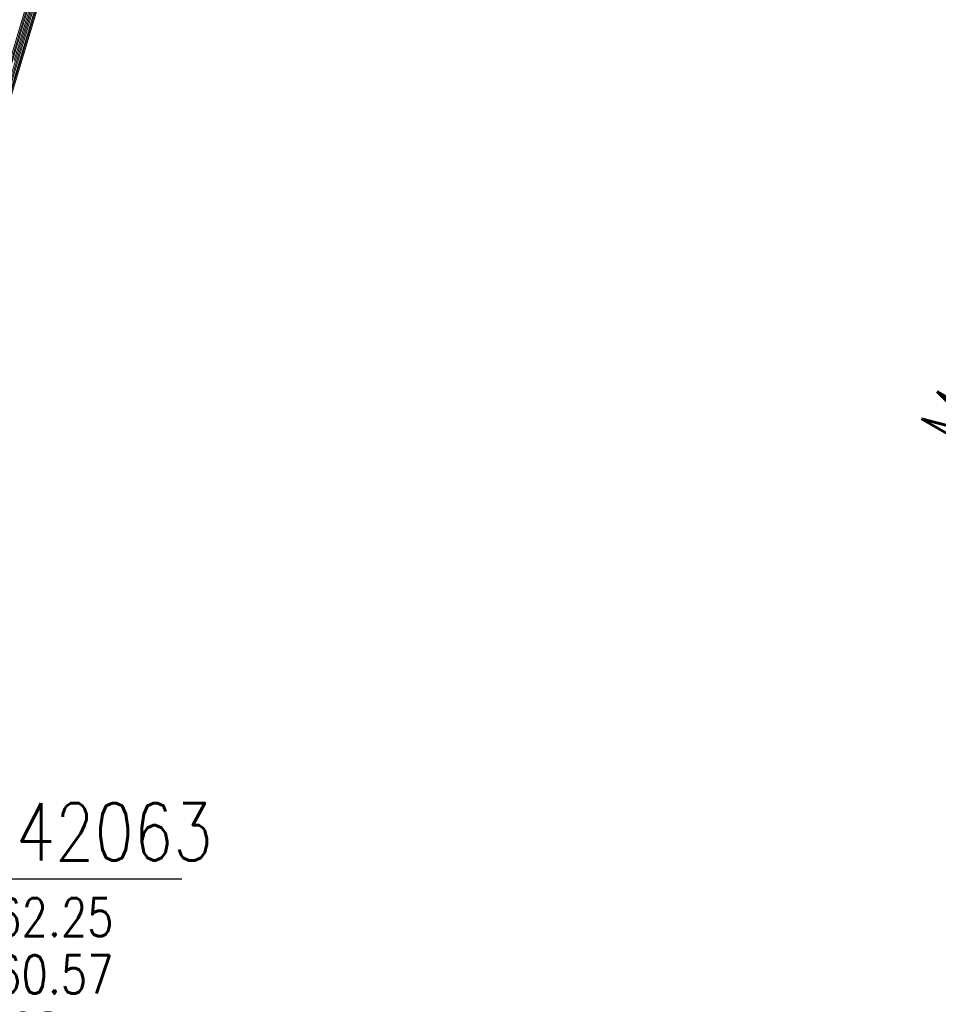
# Model space of a CAD drawing. Header units: metres. Extents: x 3490449 to 3490968, y 5754217 to 5754743.
# Tile 141 of 212: x 3490813 to 3490825, y 5754564 to 5754576. Entities that reach past the tile are written whole.
import ezdxf
from ezdxf.enums import TextEntityAlignment as Align

# ---------------------------------------------------------------- set-up
doc = ezdxf.new("R2010")
doc.units = ezdxf.units.M
doc.header["$LTSCALE"] = 0.25
doc.linetypes.add('Kartierung-07$0$AUSGEZOGEN', pattern=[0])
for name, color, linetype, lineweight, true_color in [('Kartierung-07$0$$BRUCH', 7, 'Continuous', 18, 0x82563a), ('Kartierung-07$0$$HOEHEN_Haupt', 7, 'Continuous', 18, 0x82563a), ('Kartierung-07$0$$HOEHEN_Mittel', 7, 'Continuous', 18, 0x82563a), ('Kartierung-07$0$B_Mauer', 7, 'Kartierung-07$0$AUSGEZOGEN', 18, 0x82563a), ('Kartierung-07$0$Hilfe_DGM', 7, 'Continuous', 18, 0x82563a)]:
    doc.layers.add(name, color=color, linetype=linetype, lineweight=lineweight, true_color=true_color)
doc.layers.add('Kartierung-07$0$B_Schachtschrift_RW_HA_60Grad', color=7, linetype='Continuous')
doc.layers.add('Kartierung-07$0$B_Schachtschrift_SW_AUS', color=7, linetype='Continuous', true_color=0x82563a)
doc.styles.add('Kartierung-07$0$STANDARD', font='romans.shx', dxfattribs={"width": 0.8})

# ---------------------------------------------------------------- blocks, each defined once
blk = doc.blocks.new('Kartierung-07$0$B_Schachtbeschriftung')
blk.add_line((0, 0), (8.186, 0))
at = {"style": 'Kartierung-07$0$STANDARD', "width": 0.8}
for s, p in [('D ', (0.75, -0.5)), ('S ', (0.75, -2)), ('T ', (0.75, -3.5))]:
    blk.add_text(s, height=1, dxfattribs=at).set_placement(p, align=Align.TOP_LEFT)
at = {"ltscale": 0.02, "style": 'Kartierung-07$0$STANDARD', "width": 0.8}
for tag, p, height in [('NUMMER', (0.759, 0.479), 1.5), ('DECKEL', (2.627, -1.5), 1), ('SOHLE', (2.625, -2.996), 1), ('TIEFE', (2.628, -4.501), 1)]:
    blk.add_attdef(tag, p, '', height=height, dxfattribs=at)
at = {"ltscale": 0.02, "style": 'Kartierung-07$0$STANDARD', "width": 0.8, "flags": 1}
blk.add_attdef('FOTO', (1.057, -6.131), '', height=1, dxfattribs=at)

msp = doc.modelspace()

# ---------------------------------------------------------------- linework, layer by layer
at = {"layer": 'Kartierung-07$0$$BRUCH', "ltscale": 0.02}
for p, q in [((3490813.12, 5754577.535), (3490812.383, 5754575.075)), ((3490813.267, 5754577.502), (3490812.523, 5754575.018))]:
    msp.add_line(p, q, dxfattribs=at)
at = {"layer": 'Kartierung-07$0$$HOEHEN_Haupt', "ltscale": 0.02}
msp.add_lwpolyline([(3490813.182, 5754577.521), (3490812.782, 5754576.17), (3490812.447, 5754575.049)], dxfattribs=at)
at = {"layer": 'Kartierung-07$0$$HOEHEN_Mittel', "ltscale": 0.02}
for points in [[(3490812.463, 5754575.042), (3490812.879, 5754576.436), (3490813.199, 5754577.517)], [(3490813.13, 5754577.533), (3490812.491, 5754575.371)], [(3490813.147, 5754577.529), (3490812.588, 5754575.637)], [(3490813.165, 5754577.525), (3490812.685, 5754575.904)], [(3490810.75, 5754571.748), (3490810.932, 5754572.014), (3490810.949, 5754572.04), (3490811.687, 5754573.45), (3490811.73, 5754573.532), (3490811.737, 5754573.547), (3490812.448, 5754574.906), (3490812.51, 5754575.023), (3490813.17, 5754577.236)], [(3490812.494, 5754575.03), (3490813.073, 5754576.969)], [(3490812.479, 5754575.036), (3490812.976, 5754576.703)]]:
    msp.add_lwpolyline(points, dxfattribs=at)
at = {"layer": 'Kartierung-07$0$B_Mauer', "ltscale": 0.02}
msp.add_lwpolyline([(3490814.226, 5754586.305), (3490812.504, 5754582.635), (3490814.097, 5754581.643), (3490813.047, 5754579.755), (3490813.34, 5754579.031), (3490813.12, 5754577.535), (3490812.383, 5754575.075), (3490810.824, 5754572.116), (3490809.938, 5754570.848), (3490810.178, 5754570.244), (3490809.558, 5754569.307), (3490808.672, 5754569.52)], dxfattribs=at)
at = {"layer": 'Kartierung-07$0$B_Mauer', "ltscale": 0.02, "elevation": 161.179}
msp.add_lwpolyline([(3490814.362, 5754586.241), (3490812.696, 5754582.692), (3490814.297, 5754581.695), (3490813.213, 5754579.745), (3490813.494, 5754579.049), (3490813.267, 5754577.502), (3490812.523, 5754575.018), (3490810.952, 5754572.038), (3490810.107, 5754570.828), (3490810.346, 5754570.227), (3490809.625, 5754569.136), (3490808.776, 5754569.341)], dxfattribs=at)
at = {"layer": 'Kartierung-07$0$Hilfe_DGM', "ltscale": 0.02}
msp.add_lwpolyline([(3490820.524, 5754607.572), (3490817.332, 5754600.292), (3490817.424, 5754600.252), (3490821.337, 5754598.561), (3490820.565, 5754597.014), (3490818.868, 5754592.409), (3490816.833, 5754589.009), (3490814.362, 5754586.241), (3490814.297, 5754581.695), (3490813.494, 5754579.049), (3490813.267, 5754577.502), (3490812.523, 5754575.018), (3490810.952, 5754572.038), (3490810.107, 5754570.828), (3490810.346, 5754570.227), (3490809.625, 5754569.136), (3490808.776, 5754569.341), (3490807.57, 5754568.117), (3490807.143, 5754567.028), (3490807.417, 5754566.11), (3490807.719, 5754562.597)], dxfattribs=at)

# ---------------------------------------------------------------- block references
at = {"layer": 'Kartierung-07$0$B_Schachtschrift_RW_HA_60Grad', "ltscale": 0.02, "xscale": 0.4999999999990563, "yscale": 0.4999999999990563, "zscale": 0.4999999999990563, "rotation": 59.99999999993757}
msp.add_blockref('Kartierung-07$0$B_Schachtbeschriftung', (3490825.153, 5754570.313), dxfattribs=at).add_auto_attribs({'NUMMER': 'M03113', 'DECKEL': '158.47', 'SOHLE': '158.07', 'TIEFE': '0.40'})
at = {"layer": 'Kartierung-07$0$B_Schachtschrift_SW_AUS', "ltscale": 0.02, "xscale": 0.5, "yscale": 0.5, "zscale": 0.5}
msp.add_blockref('Kartierung-07$0$B_Schachtbeschriftung', (3490810.785, 5754565.215, 162.246), dxfattribs=at).add_auto_attribs({'NUMMER': '90542063', 'DECKEL': '162.25', 'SOHLE': '160.57', 'TIEFE': '1.68'})

doc.saveas('drawing.dxf')
